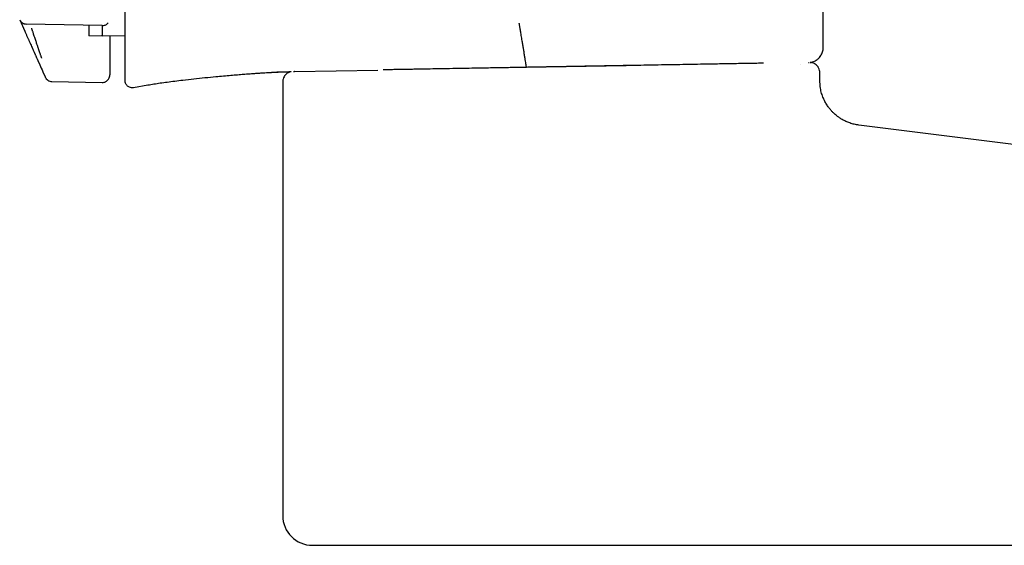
# Model space of a CAD drawing. Header units: millimetres. Extents: x 8 to 1762, y 12 to 2803.
# Tile 64 of 119: x 1196 to 1262, y 1542 to 1578. Entities that reach past the tile are written whole.
import ezdxf

# ---------------------------------------------------------------- set-up
doc = ezdxf.new("R2010")
doc.units = ezdxf.units.MM

msp = doc.modelspace()

# ---------------------------------------------------------------- linework, layer by layer
at = {"color": 7, "linetype": 'Continuous', "lineweight": 30}
for p, q in [((1249.977, 1575.804), (1249.977, 1580.573)), ((1195.941, 1577.665), (1196.287, 1576.887)), ((1196.377, 1577.394), (1201.493, 1577.3)), ((1196.385, 1577.375), (1196.385, 1577.375)), ((1201.495, 1577.281), (1196.386, 1577.376)), ((1201.494, 1577.281), (1201.494, 1577.28)), ((1201.495, 1576.564), (1200.587, 1576.58)), ((1203.004, 1576.59), (1201.495, 1576.564)), ((1214.347, 1574.181), (1214.425, 1574.183)), ((1214.414, 1574.192), (1214.396, 1574.192)), ((1214.425, 1574.183), (1220.033, 1574.281)), ((1220.569, 1574.3), (1220.388, 1574.297)), ((1236.728, 1574.573), (1230.014, 1574.456)), ((1248.431, 1574.656), (1248.426, 1574.656)), ((1248.985, 1574.787), (1249.049, 1574.793)), ((1198.105, 1573.513), (1201.495, 1573.454)), ((1202.004, 1573.977), (1202.004, 1573.954)), ((1203.004, 1573.635), (1203.004, 1573.612)), ((1249.761, 1573.557), (1249.761, 1574.097)), ((1203.585, 1573.119), (1204.559, 1573.28)), ((1213.632, 1573.491), (1213.632, 1544.334)), ((1277.265, 1567.442), (1252.385, 1570.58)), ((1231.132, 1542.334), (1271.642, 1542.334))]:
    msp.add_line(p, q, dxfattribs=at)
msp.add_arc((1215.632, 1544.334), 2, 180, 270, dxfattribs=at)
for points, knots in [([(1203.004, 1579.555), (1203.004, 1579.498), (1203.004, 1579.384), (1203.004, 1579.215), (1203.004, 1579.045), (1203.004, 1578.875), (1203.004, 1578.705), (1203.004, 1578.535), (1203.004, 1578.372), (1203.004, 1578.217), (1203.004, 1578.076), (1203.004, 1577.976), (1203.004, 1577.915), (1203.004, 1577.89), (1203.004, 1577.865), (1203.004, 1577.82), (1203.004, 1577.755), (1203.004, 1577.666), (1203.004, 1577.577), (1203.004, 1577.487), (1203.004, 1577.398), (1203.004, 1577.309), (1203.004, 1577.227), (1203.004, 1577.172), (1203.004, 1577.142), (1203.004, 1577.131), (1203.004, 1577.121), (1203.004, 1577.11), (1203.004, 1577.092), (1203.004, 1577.064), (1203.004, 1577.02), (1203.004, 1576.965), (1203.004, 1576.901), (1203.004, 1576.834), (1203.004, 1576.765), (1203.004, 1576.695), (1203.004, 1576.624), (1203.004, 1576.553), (1203.004, 1576.486), (1203.004, 1576.44), (1203.004, 1576.417), (1203.004, 1576.41), (1203.004, 1576.402), (1203.004, 1576.395), (1203.004, 1576.388), (1203.004, 1576.365), (1203.004, 1576.321), (1203.004, 1576.253), (1203.004, 1576.177), (1203.004, 1576.099), (1203.004, 1576.02), (1203.004, 1575.939), (1203.004, 1575.856), (1203.004, 1575.771), (1203.004, 1575.685), (1203.004, 1575.596), (1203.004, 1575.506), (1203.004, 1575.414), (1203.004, 1575.316), (1203.004, 1575.212), (1203.004, 1575.106), (1203.004, 1575.029), (1203.004, 1574.985), (1203.004, 1574.969), (1203.004, 1574.954), (1203.004, 1574.928), (1203.004, 1574.89), (1203.004, 1574.839), (1203.004, 1574.786), (1203.004, 1574.731), (1203.004, 1574.688), (1203.004, 1574.658), (1203.004, 1574.638), (1203.004, 1574.615), (1203.004, 1574.59), (1203.004, 1574.567), (1203.004, 1574.546), (1203.004, 1574.526), (1203.004, 1574.509), (1203.004, 1574.495), (1203.004, 1574.483), (1203.004, 1574.474), (1203.004, 1574.469), (1203.004, 1574.464), (1203.004, 1574.457), (1203.004, 1574.448), (1203.004, 1574.436), (1203.004, 1574.424), (1203.004, 1574.413), (1203.004, 1574.383), (1203.004, 1574.343), (1203.004, 1574.292), (1203.004, 1574.247), (1203.004, 1574.203), (1203.004, 1574.16), (1203.004, 1574.114), (1203.004, 1574.065), (1203.004, 1574.013), (1203.004, 1573.958), (1203.004, 1573.906), (1203.004, 1573.855), (1203.004, 1573.809), (1203.004, 1573.769), (1203.004, 1573.734), (1203.004, 1573.715), (1203.004, 1573.706)], [0, 0, 0, 0, 0.0228486, 0.0461967, 0.0700445, 0.0943921, 0.1192394, 0.1445864, 0.1704333, 0.1931251, 0.2161886, 0.2367921, 0.240873, 0.2449651, 0.2490682, 0.2526395, 0.2666839, 0.281059, 0.2957648, 0.3108013, 0.325397, 0.3402913, 0.3554842, 0.3669068, 0.3687167, 0.3705305, 0.3723484, 0.3741703, 0.3757378, 0.38187, 0.3881765, 0.3987853, 0.4098531, 0.4213801, 0.4333663, 0.4458115, 0.4578413, 0.4702711, 0.4831008, 0.4928416, 0.4941333, 0.4954289, 0.4967281, 0.4980311, 0.4993379, 0.500424, 0.5097426, 0.5227332, 0.5361656, 0.5500396, 0.5639471, 0.5782719, 0.5930139, 0.6081732, 0.6237497, 0.6394542, 0.6555613, 0.6720708, 0.6889828, 0.7084021, 0.7283263, 0.7462772, 0.7498492, 0.7524733, 0.7550915, 0.7577446, 0.7665992, 0.7758217, 0.7854122, 0.7953706, 0.8056971, 0.8087084, 0.8117497, 0.8163585, 0.8210731, 0.8253432, 0.8291688, 0.8325498, 0.8357555, 0.8384234, 0.8405533, 0.8421454, 0.8431996, 0.8436232, 0.8446651, 0.8468022, 0.8489392, 0.8510763, 0.8532133, 0.8553504, 0.8671041, 0.8750545, 0.8830048, 0.8909552, 0.8989055, 0.9069437, 0.9157116, 0.9265316, 0.9362952, 0.9477441, 0.9591081, 0.9700156, 0.9804666, 0.9904614, 1, 1, 1, 1]), ([(1195.988, 1577.591), (1195.995, 1577.578), (1196.014, 1577.544), (1196.06, 1577.5), (1196.117, 1577.455), (1196.181, 1577.419), (1196.27, 1577.384), (1196.34, 1577.377), (1196.386, 1577.372)], [0, 0, 0, 0, 0.10275, 0.259704, 0.412441, 0.562551, 0.71103, 1, 1, 1, 1]), ([(1196.287, 1576.887), (1196.314, 1576.826), (1196.368, 1576.705), (1196.449, 1576.524), (1196.527, 1576.348), (1196.602, 1576.179), (1196.674, 1576.019), (1196.74, 1575.871), (1196.799, 1575.737), (1196.851, 1575.62), (1196.891, 1575.531), (1196.92, 1575.466), (1196.939, 1575.422), (1196.953, 1575.391), (1196.957, 1575.383), (1196.959, 1575.379)], [0, 0, 0, 0, 0.083976, 0.167065, 0.250308, 0.334674, 0.417584, 0.500226, 0.584613, 0.667452, 0.750214, 0.813339, 0.875519, 0.937491, 1, 1, 1, 1]), ([(1196.735, 1577.091), (1196.742, 1577.071), (1196.756, 1577.028), (1196.778, 1576.961), (1196.802, 1576.887), (1196.829, 1576.806), (1196.862, 1576.706), (1196.898, 1576.599), (1196.927, 1576.51), (1196.945, 1576.455), (1196.955, 1576.426), (1196.963, 1576.402), (1196.97, 1576.381), (1196.989, 1576.325), (1197.019, 1576.234), (1197.059, 1576.113), (1197.096, 1576.002), (1197.129, 1575.901), (1197.16, 1575.811), (1197.196, 1575.704), (1197.235, 1575.587), (1197.276, 1575.464), (1197.311, 1575.359), (1197.342, 1575.27), (1197.367, 1575.196), (1197.387, 1575.138), (1197.4, 1575.099), (1197.405, 1575.088), (1197.407, 1575.083)], [0, 0, 0, 0, 0.020365, 0.043022, 0.068033, 0.09546, 0.125364, 0.17029, 0.206322, 0.218156, 0.228487, 0.2373, 0.244582, 0.250326, 0.297853, 0.343208, 0.386238, 0.426818, 0.464851, 0.500265, 0.565963, 0.629665, 0.691154, 0.75026, 0.813732, 0.876682, 0.93885, 1, 1, 1, 1]), ([(1200.587, 1577.319), (1200.587, 1577.257), (1200.587, 1577.127), (1200.587, 1576.961), (1200.587, 1576.816), (1200.587, 1576.704), (1200.587, 1576.626), (1200.587, 1576.586), (1200.587, 1576.582), (1200.587, 1576.58)], [0, 0, 0, 0, 0.132173, 0.282418, 0.435602, 0.589326, 0.743022, 0.896167, 1, 1, 1, 1]), ([(1201.494, 1577.278), (1201.525, 1577.279), (1201.589, 1577.281), (1201.684, 1577.308), (1201.775, 1577.354), (1201.847, 1577.409), (1201.881, 1577.453), (1201.893, 1577.469)], [0, 0, 0, 0, 0.201368, 0.41507, 0.637751, 0.866699, 1, 1, 1, 1]), ([(1201.495, 1576.564), (1201.495, 1576.565), (1201.495, 1576.567), (1201.496, 1576.585), (1201.498, 1576.617), (1201.5, 1576.664), (1201.503, 1576.723), (1201.505, 1576.792), (1201.508, 1576.888), (1201.51, 1577.017), (1201.511, 1577.155), (1201.51, 1577.249), (1201.51, 1577.279)], [0, 0, 0, 0, 0.081615, 0.172682, 0.273219, 0.373535, 0.466515, 0.559499, 0.652485, 0.797934, 0.935643, 1, 1, 1, 1]), ([(1229.521, 1577.43), (1229.522, 1577.428), (1229.522, 1577.424), (1229.527, 1577.396), (1229.536, 1577.344), (1229.548, 1577.269), (1229.563, 1577.177), (1229.582, 1577.062), (1229.604, 1576.928), (1229.629, 1576.778), (1229.657, 1576.613), (1229.686, 1576.436), (1229.721, 1576.227), (1229.76, 1575.987), (1229.804, 1575.721), (1229.834, 1575.542), (1229.849, 1575.453)], [0, 0, 0, 0, 0.083958, 0.167762, 0.250726, 0.312563, 0.374686, 0.437218, 0.49982, 0.562416, 0.624943, 0.687387, 0.749825, 0.833033, 0.916346, 1, 1, 1, 1]), ([(1202.004, 1576.573), (1202.004, 1576.534), (1202.004, 1576.434), (1202.004, 1576.283), (1202.004, 1576.123), (1202.004, 1575.978), (1202.004, 1575.849), (1202.004, 1575.738), (1202.004, 1575.633), (1202.004, 1575.545), (1202.004, 1575.525), (1202.004, 1575.515)], [0, 0, 0, 0, 0.0674736, 0.171039, 0.2741427, 0.3784581, 0.4819749, 0.5850616, 0.6893946, 0.8444776, 1, 1, 1, 1]), ([(1202.004, 1575.515), (1202.004, 1575.493), (1202.004, 1575.45), (1202.004, 1575.388), (1202.004, 1575.327), (1202.004, 1575.27), (1202.004, 1575.215), (1202.004, 1575.163), (1202.004, 1575.114), (1202.004, 1575.067), (1202.004, 1575.022), (1202.004, 1574.979), (1202.004, 1574.939), (1202.004, 1574.901), (1202.004, 1574.866), (1202.004, 1574.832), (1202.004, 1574.8), (1202.004, 1574.771), (1202.004, 1574.753), (1202.004, 1574.743), (1202.004, 1574.741), (1202.004, 1574.739), (1202.004, 1574.737), (1202.004, 1574.734), (1202.004, 1574.732), (1202.004, 1574.73), (1202.004, 1574.647), (1202.004, 1574.55), (1202.004, 1574.448), (1202.004, 1574.416), (1202.004, 1574.386), (1202.004, 1574.355), (1202.004, 1574.323), (1202.004, 1574.284), (1202.004, 1574.238), (1202.004, 1574.19), (1202.004, 1574.147), (1202.004, 1574.109), (1202.004, 1574.076), (1202.004, 1574.058), (1202.004, 1574.049)], [0, 0, 0, 0, 0.0414012, 0.0812125, 0.1194336, 0.1560648, 0.1911059, 0.2239735, 0.2553074, 0.2851076, 0.313374, 0.3405784, 0.3661929, 0.3902173, 0.4126517, 0.433496, 0.4545883, 0.4737566, 0.4890333, 0.4904533, 0.491859, 0.4932502, 0.4946272, 0.4959897, 0.4973379, 0.4986717, 0.4999911, 0.6567839, 0.6773155, 0.6978484, 0.7183826, 0.7389181, 0.7607036, 0.783611, 0.8233653, 0.8616432, 0.8984452, 0.9337717, 0.9676231, 1, 1, 1, 1]), ([(1249.101, 1574.798), (1249.115, 1574.799), (1249.169, 1574.803), (1249.251, 1574.825), (1249.357, 1574.861), (1249.46, 1574.911), (1249.56, 1574.974), (1249.652, 1575.047), (1249.74, 1575.136), (1249.823, 1575.245), (1249.892, 1575.369), (1249.943, 1575.501), (1249.979, 1575.648), (1249.984, 1575.752), (1249.986, 1575.804)], [0, 0, 0, 0, 0.02787, 0.112051, 0.172119, 0.25739, 0.345906, 0.412932, 0.49868, 0.602658, 0.691652, 0.788729, 0.892205, 1, 1, 1, 1]), ([(1196.959, 1575.379), (1196.968, 1575.357), (1196.988, 1575.313), (1197.016, 1575.25), (1197.043, 1575.189), (1197.069, 1575.13), (1197.094, 1575.075), (1197.117, 1575.022), (1197.139, 1574.973), (1197.16, 1574.925), (1197.181, 1574.88), (1197.2, 1574.838), (1197.217, 1574.797), (1197.234, 1574.759), (1197.25, 1574.724), (1197.263, 1574.694), (1197.275, 1574.669), (1197.284, 1574.648), (1197.293, 1574.627), (1197.3, 1574.612), (1197.304, 1574.603), (1197.305, 1574.601), (1197.306, 1574.598), (1197.307, 1574.596), (1197.308, 1574.594), (1197.309, 1574.592), (1197.31, 1574.59), (1197.347, 1574.506), (1197.39, 1574.409), (1197.436, 1574.306), (1197.45, 1574.275), (1197.464, 1574.244), (1197.478, 1574.213), (1197.492, 1574.181), (1197.51, 1574.141), (1197.53, 1574.096), (1197.551, 1574.047), (1197.571, 1574.004), (1197.588, 1573.966), (1197.602, 1573.933), (1197.61, 1573.915), (1197.614, 1573.906)], [0, 0, 0, 0, 0.041831, 0.0820209, 0.1205698, 0.1574777, 0.1927445, 0.2257842, 0.257241, 0.2871148, 0.3154057, 0.3425846, 0.3681224, 0.3920192, 0.414275, 0.4348898, 0.4489643, 0.4621563, 0.4744658, 0.489363, 0.4907432, 0.4921085, 0.4934591, 0.4947948, 0.4961156, 0.4974216, 0.4987128, 0.4999892, 0.6567814, 0.6773129, 0.6978457, 0.7183798, 0.7389152, 0.7606992, 0.7836038, 0.8233544, 0.8616305, 0.8984326, 0.9337612, 0.9676167, 1, 1, 1, 1]), ([(1229.849, 1575.453), (1229.862, 1575.368), (1229.889, 1575.205), (1229.923, 1574.983), (1229.952, 1574.8), (1229.975, 1574.66), (1229.993, 1574.559), (1230.004, 1574.497), (1230.011, 1574.469), (1230.012, 1574.465), (1230.012, 1574.465)], [0, 0, 0, 0, 0.177384, 0.343145, 0.497289, 0.639825, 0.770759, 0.890124, 0.997957, 1, 1, 1, 1]), ([(1212.87, 1574.132), (1212.908, 1574.134), (1212.979, 1574.138), (1213.09, 1574.144), (1213.196, 1574.15), (1213.296, 1574.155), (1213.392, 1574.158), (1213.481, 1574.16), (1213.564, 1574.162), (1213.608, 1574.164), (1213.632, 1574.165)], [0, 0, 0, 0, 0.164235, 0.307465, 0.432915, 0.545304, 0.650977, 0.757372, 0.871746, 1, 1, 1, 1]), ([(1213.324, 1574.152), (1213.363, 1574.153), (1213.518, 1574.16), (1213.787, 1574.169), (1214.042, 1574.176), (1214.181, 1574.179), (1214.207, 1574.179)], [0, 0, 0, 0, 0.132454, 0.526754, 0.911756, 1, 1, 1, 1]), ([(1214.207, 1574.176), (1214.193, 1574.175), (1214.132, 1574.168), (1214.051, 1574.135), (1213.97, 1574.092), (1213.917, 1574.056), (1213.861, 1574.011), (1213.791, 1573.941), (1213.712, 1573.828), (1213.661, 1573.704), (1213.635, 1573.586), (1213.633, 1573.523), (1213.632, 1573.491)], [0, 0, 0, 0, 0.044179, 0.187081, 0.265484, 0.328776, 0.382186, 0.489188, 0.631685, 0.804931, 0.900545, 1, 1, 1, 1]), ([(1214.347, 1574.182), (1214.361, 1574.182), (1214.389, 1574.183), (1214.414, 1574.201), (1214.427, 1574.21)], [0, 0, 0, 0, 0.500631, 1, 1, 1, 1]), ([(1214.427, 1574.211), (1214.427, 1574.211), (1214.428, 1574.197), (1214.427, 1574.188), (1214.425, 1574.185), (1214.425, 1574.183)], [0, 0, 0, 0, 0.000411, 0.527287, 1, 1, 1, 1]), ([(1223.362, 1574.349), (1223.315, 1574.348), (1223.218, 1574.346), (1223.071, 1574.344), (1222.921, 1574.341), (1222.766, 1574.338), (1222.605, 1574.335), (1222.436, 1574.332), (1222.258, 1574.329), (1222.07, 1574.326), (1221.821, 1574.322), (1221.521, 1574.317), (1221.183, 1574.311), (1220.863, 1574.305), (1220.667, 1574.302), (1220.569, 1574.3)], [0, 0, 0, 0, 0.047356, 0.095859, 0.145714, 0.197112, 0.250227, 0.307272, 0.368119, 0.432894, 0.501704, 0.629462, 0.754542, 0.877768, 1, 1, 1, 1]), ([(1235.74, 1574.565), (1235.436, 1574.559), (1234.84, 1574.549), (1233.965, 1574.534), (1233.13, 1574.519), (1232.334, 1574.505), (1231.696, 1574.494), (1231.209, 1574.486), (1230.861, 1574.48), (1230.522, 1574.474), (1230.193, 1574.468), (1229.873, 1574.462), (1229.519, 1574.456), (1229.132, 1574.449), (1228.634, 1574.441), (1228.079, 1574.431), (1227.476, 1574.42), (1226.903, 1574.41), (1226.31, 1574.4), (1225.629, 1574.388), (1224.873, 1574.375), (1224.099, 1574.362), (1223.602, 1574.353), (1223.362, 1574.349)], [0, 0, 0, 0, 0.073678, 0.144212, 0.211603, 0.275851, 0.336956, 0.365812, 0.393911, 0.421252, 0.447835, 0.473661, 0.498729, 0.533408, 0.567432, 0.619303, 0.668013, 0.713562, 0.758013, 0.811919, 0.878802, 0.941491, 1, 1, 1, 1]), ([(1238.894, 1574.62), (1238.636, 1574.615), (1238.12, 1574.606), (1237.334, 1574.593), (1236.54, 1574.579), (1236.007, 1574.569), (1235.74, 1574.565)], [0, 0, 0, 0, 0.2497733, 0.499158, 0.7489648, 1, 1, 1, 1]), ([(1244.931, 1574.725), (1244.76, 1574.722), (1244.418, 1574.716), (1243.875, 1574.707), (1243.312, 1574.697), (1242.726, 1574.687), (1242.072, 1574.675), (1241.349, 1574.663), (1240.553, 1574.649), (1239.735, 1574.634), (1239.175, 1574.625), (1238.894, 1574.62)], [0, 0, 0, 0, 0.099498, 0.198982, 0.298706, 0.398919, 0.49987, 0.624218, 0.74873, 0.873846, 1, 1, 1, 1]), ([(1245.969, 1574.743), (1245.93, 1574.743), (1245.751, 1574.739), (1245.407, 1574.733), (1245.09, 1574.728), (1244.931, 1574.725)], [0, 0, 0, 0, 0.122691, 0.561464, 1, 1, 1, 1]), ([(1249.761, 1574.097), (1249.757, 1574.153), (1249.75, 1574.257), (1249.704, 1574.38), (1249.658, 1574.464), (1249.621, 1574.518), (1249.574, 1574.576), (1249.501, 1574.646), (1249.382, 1574.726), (1249.253, 1574.774), (1249.155, 1574.793), (1249.113, 1574.794), (1249.104, 1574.794)], [0, 0, 0, 0, 0.1582282, 0.2943157, 0.369135, 0.4296342, 0.480547, 0.582388, 0.7179594, 0.8823035, 0.9726666, 1, 1, 1, 1]), ([(1197.614, 1573.906), (1197.617, 1573.9), (1197.622, 1573.888), (1197.629, 1573.874), (1197.633, 1573.865), (1197.635, 1573.859), (1197.637, 1573.856), (1197.638, 1573.853), (1197.639, 1573.85), (1197.64, 1573.848), (1197.641, 1573.846), (1197.642, 1573.845), (1197.642, 1573.843), (1197.643, 1573.841), (1197.644, 1573.839), (1197.645, 1573.838), (1197.646, 1573.836), (1197.646, 1573.834), (1197.647, 1573.833), (1197.647, 1573.833)], [0, 0, 0, 0, 0.094666, 0.194545, 0.299642, 0.336206, 0.373361, 0.411109, 0.449448, 0.48838, 0.515363, 0.538866, 0.585768, 0.638995, 0.698546, 0.764423, 0.836624, 0.915149, 1, 1, 1, 1]), ([(1197.647, 1573.833), (1197.654, 1573.818), (1197.66, 1573.802), (1197.657, 1573.81), (1197.657, 1573.81)], [0, 0, 0, 0, 0.999892, 1, 1, 1, 1]), ([(1197.657, 1573.81), (1197.679, 1573.769), (1197.725, 1573.686), (1197.834, 1573.591), (1197.964, 1573.527), (1198.059, 1573.518), (1198.105, 1573.513)], [0, 0, 0, 0, 0.244904, 0.5, 0.755096, 1, 1, 1, 1]), ([(1201.495, 1573.454), (1201.534, 1573.456), (1201.607, 1573.46), (1201.702, 1573.493), (1201.772, 1573.531), (1201.83, 1573.573), (1201.886, 1573.628), (1201.944, 1573.71), (1201.993, 1573.822), (1202, 1573.908), (1202.004, 1573.954)], [0, 0, 0, 0, 0.148376, 0.27583, 0.375789, 0.450004, 0.545514, 0.672674, 0.827054, 1, 1, 1, 1]), ([(1202.004, 1574.049), (1202.004, 1574.044), (1202.004, 1574.032), (1202.004, 1574.018), (1202.004, 1574.009), (1202.004, 1574.003), (1202.004, 1574), (1202.004, 1573.997), (1202.004, 1573.994), (1202.004, 1573.992), (1202.004, 1573.99), (1202.004, 1573.989), (1202.004, 1573.987), (1202.004, 1573.985), (1202.004, 1573.983), (1202.004, 1573.982), (1202.004, 1573.98), (1202.004, 1573.978), (1202.004, 1573.977), (1202.004, 1573.977)], [0, 0, 0, 0, 0.094679, 0.194565, 0.299661, 0.336224, 0.373377, 0.411121, 0.449456, 0.488382, 0.515358, 0.538852, 0.585744, 0.638964, 0.698513, 0.764391, 0.836598, 0.915135, 1, 1, 1, 1]), ([(1203.004, 1573.706), (1203.004, 1573.702), (1203.004, 1573.694), (1203.004, 1573.684), (1203.004, 1573.675), (1203.004, 1573.668), (1203.004, 1573.663), (1203.004, 1573.659), (1203.004, 1573.656), (1203.004, 1573.653), (1203.004, 1573.651), (1203.004, 1573.648), (1203.004, 1573.645), (1203.004, 1573.642), (1203.004, 1573.639), (1203.004, 1573.637), (1203.004, 1573.636), (1203.004, 1573.635)], [0, 0, 0, 0, 0.064989, 0.134965, 0.209928, 0.289879, 0.333749, 0.378988, 0.425596, 0.473573, 0.515951, 0.551359, 0.63095, 0.715609, 0.805337, 0.900134, 1, 1, 1, 1]), ([(1203.004, 1573.612), (1203.007, 1573.57), (1203.012, 1573.491), (1203.053, 1573.389), (1203.099, 1573.315), (1203.151, 1573.255), (1203.217, 1573.199), (1203.313, 1573.145), (1203.441, 1573.108), (1203.536, 1573.115), (1203.585, 1573.119)], [0, 0, 0, 0, 0.146452, 0.273867, 0.374517, 0.44949, 0.546065, 0.674401, 0.829115, 1, 1, 1, 1]), ([(1204.559, 1573.28), (1204.694, 1573.303), (1204.972, 1573.349), (1205.406, 1573.416), (1205.874, 1573.482), (1206.381, 1573.548), (1206.98, 1573.62), (1207.658, 1573.696), (1208.396, 1573.773), (1209.061, 1573.838), (1209.641, 1573.891), (1210.129, 1573.934), (1210.579, 1573.972), (1210.987, 1574.004), (1211.354, 1574.032), (1211.678, 1574.056), (1211.963, 1574.075), (1212.21, 1574.091), (1212.431, 1574.105), (1212.638, 1574.117), (1212.79, 1574.126), (1212.874, 1574.13), (1212.889, 1574.131)], [0, 0, 0, 0, 0.049057, 0.100764, 0.157188, 0.218536, 0.283898, 0.373055, 0.462799, 0.549684, 0.612527, 0.671224, 0.725203, 0.774155, 0.81799, 0.856784, 0.890731, 0.920102, 0.945473, 0.97002, 0.99447, 1, 1, 1, 1]), ([(1212.871, 1574.13), (1212.976, 1574.136), (1213.229, 1574.152), (1213.483, 1574.157), (1213.631, 1574.16)], [0, 0, 0, 0, 0.414938, 1, 1, 1, 1]), ([(1252.385, 1570.582), (1252.282, 1570.597), (1252.074, 1570.629), (1251.779, 1570.717), (1251.51, 1570.825), (1251.276, 1570.946), (1251.079, 1571.069), (1250.918, 1571.187), (1250.784, 1571.298), (1250.66, 1571.413), (1250.528, 1571.549), (1250.384, 1571.72), (1250.235, 1571.93), (1250.088, 1572.182), (1249.955, 1572.475), (1249.849, 1572.808), (1249.775, 1573.172), (1249.765, 1573.427), (1249.761, 1573.557)], [0, 0, 0, 0, 0.0721253, 0.1451365, 0.2124334, 0.2732194, 0.3268928, 0.3730285, 0.4113476, 0.4469375, 0.4904287, 0.5420754, 0.6017057, 0.6689845, 0.7433672, 0.8240654, 0.9100356, 1, 1, 1, 1]), ([(1215.632, 1542.334), (1215.635, 1542.334), (1215.641, 1542.334), (1215.691, 1542.334), (1215.772, 1542.334), (1215.887, 1542.334), (1216.039, 1542.334), (1216.229, 1542.334), (1216.454, 1542.334), (1216.7, 1542.334), (1216.959, 1542.334), (1217.224, 1542.334), (1217.512, 1542.334), (1217.822, 1542.334), (1218.185, 1542.334), (1218.607, 1542.334), (1219.095, 1542.334), (1219.615, 1542.334), (1220.167, 1542.334), (1220.747, 1542.334), (1221.354, 1542.334), (1221.988, 1542.334), (1222.642, 1542.334), (1223.313, 1542.334), (1223.999, 1542.334), (1224.703, 1542.334), (1225.414, 1542.334), (1226.13, 1542.334), (1226.847, 1542.334), (1227.574, 1542.334), (1228.296, 1542.334), (1229.011, 1542.334), (1229.715, 1542.334), (1230.422, 1542.334), (1230.895, 1542.334), (1231.132, 1542.334)], [0, 0, 0, 0, 0.029162, 0.058256, 0.087346, 0.116491, 0.147408, 0.178246, 0.20908, 0.23998, 0.265758, 0.291469, 0.317156, 0.34286, 0.368624, 0.401521, 0.434324, 0.467122, 0.500002, 0.532899, 0.565703, 0.598501, 0.631381, 0.66359, 0.695711, 0.727827, 0.76002, 0.790937, 0.821775, 0.852608, 0.883509, 0.912666, 0.94176, 0.970851, 1, 1, 1, 1])]:
    msp.add_open_spline(points, degree=3, knots=knots, dxfattribs=at)

doc.saveas('drawing.dxf')
